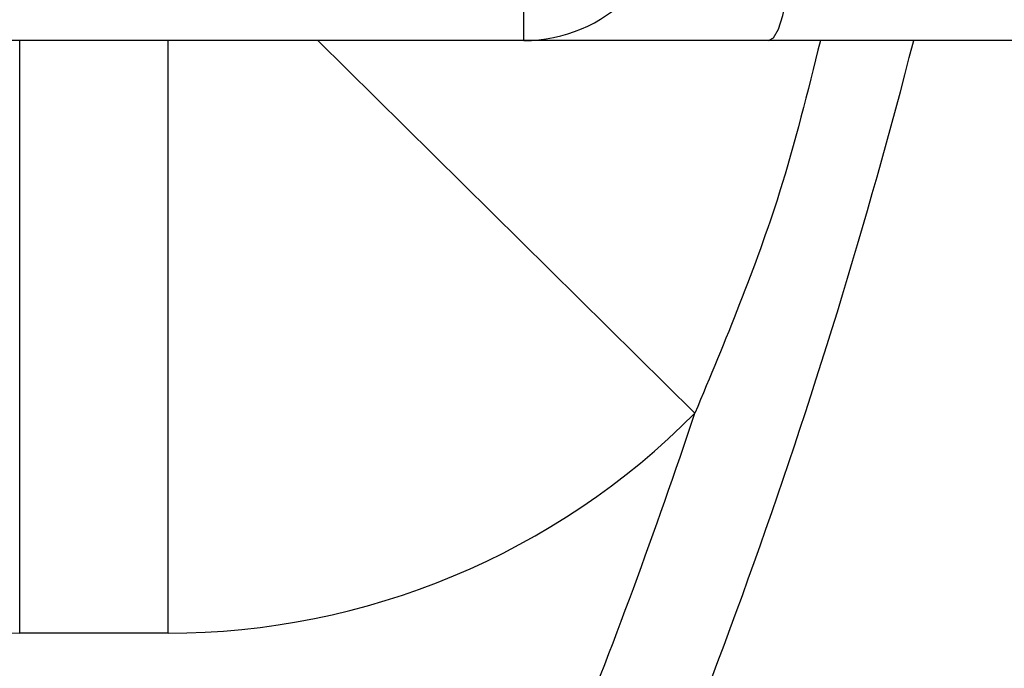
# Model space of a CAD drawing. Header units: millimetres. Extents: x -7 to 844, y 0 to 594.
# Tile 89 of 137: x 316.83 to 319.39, y 476.65 to 478.34. Entities that reach past the tile are written whole.
import ezdxf

# ---------------------------------------------------------------- set-up
doc = ezdxf.new("R2010")
doc.units = ezdxf.units.MM
doc.styles.add('SLDTEXTSTYLE2', font='HYSWLONGFANGSONG.TTF', dxfattribs={"bigfont": 'bigfont'})
doc.styles.add('SLDTEXTSTYLE3', font='HYSWLONGFANGSONG.TTF')
doc.dimstyles.new('SLDDIMSTYLE15', dxfattribs={"dimtxt": 9.875366, "dimasz": 4.884615, "dimexe": 0, "dimexo": 0.0625, "dimgap": 2.468842, "dimtad": 0, "dimtih": 1, "dimtoh": 1, "dimlfac": 5, "dimrnd": 1e-09, "dimzin": 12, "dimdsep": 46, "dimtxsty": 'SLDTEXTSTYLE3', "dimblk1": 'NONE', "dimblk2": 'NONE', "dimsah": 1, "dimcen": 0, "dimadec": 0, "dimazin": 3, "dimtfac": 1, "dimtdec": 3, "dimtmove": 0, "dimatfit": 3, "dimldrblk": 'NONE', "dimfxl": 1, "dimfrac": 2, "dimtolj": 1, "dimtzin": 12, "dimarcsym": 0})

# ---------------------------------------------------------------- blocks, each defined once
blk = doc.blocks.new('_D_55')
at = {"color": 7, "linetype": 'Continuous', "lineweight": 18}
blk.add_line((512.9103, 531.6318), (472.0115, 531.6318), dxfattribs=at)
at = {"color": 7, "linetype": 'Continuous', "lineweight": 18, "attachment_point": 1}
for s, insert, char_height, style in [('通', (502.6797, 543.5691), 9.2604, 'SLDTEXTSTYLE2'), ('%%c', (482.4208, 543.5691), 9.26042, 'SLDTEXTSTYLE3'), ('22', (494.0367, 543.5691), 9.26042, 'SLDTEXTSTYLE3'), ('8-', (472.0115, 543.5691), 9.26042, 'SLDTEXTSTYLE3')]:
    blk.add_mtext(s, dxfattribs=dict(at, insert=insert, char_height=char_height, style=style))
blk = doc.blocks.new('_None')

msp = doc.modelspace()

# ---------------------------------------------------------------- linework, layer by layer
at = {"color": 7, "linetype": 'Continuous', "lineweight": 25}
for p, q in [((318.139196, 478.284134), (318.139196, 478.668749)), ((318.139196, 478.284134), (313.523811, 478.284134)), ((316.831503, 476.745672), (316.831503, 478.284134)), ((317.216119, 476.745672), (317.216119, 478.284134)), ((318.774851, 478.284134), (318.139196, 478.284134)), ((324.139789, 478.284134), (318.774851, 478.284134)), ((317.216119, 476.745672), (316.831503, 476.745672))]:
    msp.add_line(p, q, dxfattribs=at)
at = {"color": 8, "linetype": 'Continuous', "lineweight": 25}
msp.add_line((318.583482, 477.316513), (317.605037, 478.284134), dxfattribs=at)
at = {"color": 7, "linetype": 'Continuous', "lineweight": 25, "flags": 128}
msp.add_lwpolyline([(318.774851, 478.284134), (318.78788, 478.291524), (318.800409, 478.313411), (318.811956, 478.348953), (318.822077, 478.396785), (318.830383, 478.455068), (318.836555, 478.521563), (318.840355, 478.593714), (318.841639, 478.668749)], dxfattribs=at)
at = {"color": 7, "linetype": 'Continuous', "lineweight": 18}
msp.add_arc((304.29717, 482.130287), 43.076923, 262.7000494, 5.9555652, dxfattribs=at)
at = {"color": 7, "linetype": 'Continuous', "lineweight": 25}
for centre, radius, end in [((318.139196, 478.668749), 0.384615, 0), ((317.216119, 478.668749), 1.923077, 315.318695)]:
    msp.add_arc(centre, radius, 270, end, dxfattribs=at)
at = {"color": 8, "linetype": 'Continuous', "lineweight": 25}
for centre, radius, start, end in [((316.831503, 478.668749), 1.923077, 191.536959, 270), ((304.139196, 482.130287), 15.497267, 334.81327, 345.6299988), ((304.139196, 482.130287), 15.225302, 334.3121421, 341.5685771)]:
    msp.add_arc(centre, radius, start, end, dxfattribs=at)
msp.add_open_spline([(318.90933, 478.284134), (318.876412, 478.151336), (318.79432, 477.820161), (318.662465, 477.505186), (318.583482, 477.316513)], degree=3, knots=[0, 0, 0, 0, 0.40098867, 1, 1, 1, 1], dxfattribs=at)

# ---------------------------------------------------------------- dimensions: what is measured, and where the dimension line sits
at = {"color": 7, "linetype": 'Continuous', "lineweight": 18}
dim = msp.add_diameter_dim_2p(p1=(3.286, 2.923341), p2=(0, 0), text='8-<>通', dimstyle='SLDDIMSTYLE15', dxfattribs=at)
dim.commit()
dim.dimension.update_dxf_attribs({"geometry": '_D_55', "text_midpoint": (491.667114, 539.014431), "dimtype": 163})

doc.saveas('drawing.dxf')
